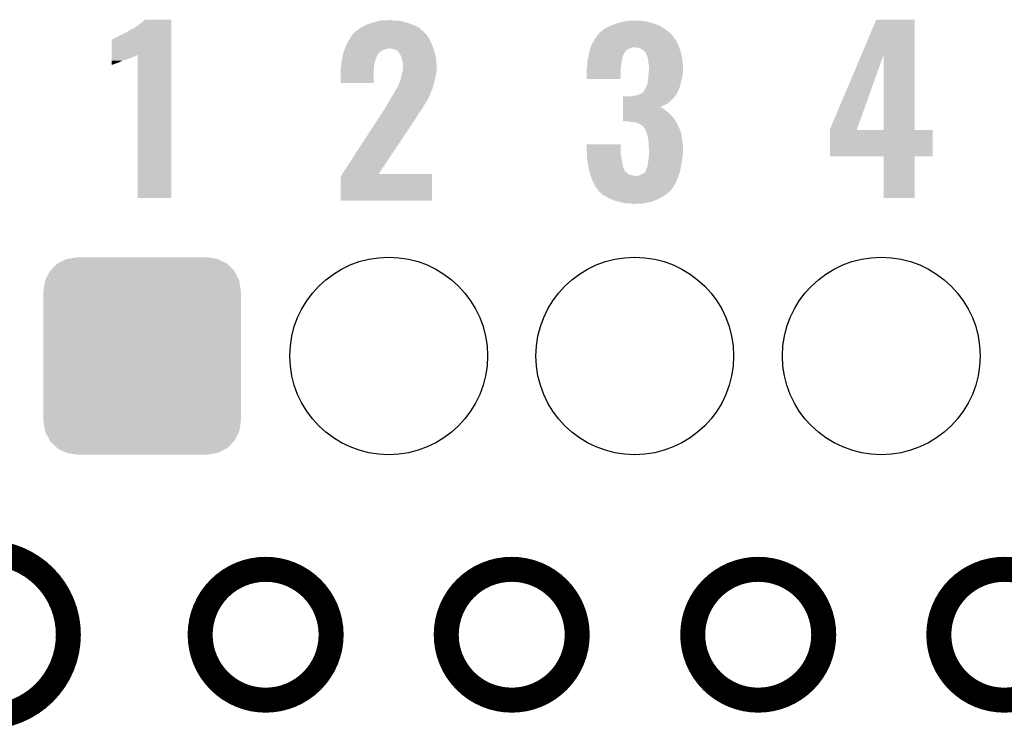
# Model space of a CAD drawing. Extents: x -1.3 to 24.2, y -3.9 to 39.2.
# Tile 22 of 34: x 5.4 to 11.4, y 24.3 to 28.6. Entities that reach past the tile are written whole.
import ezdxf

# ---------------------------------------------------------------- set-up
doc = ezdxf.new("R2010")
doc.units = 0
doc.layers.get('0').update_dxf_attribs({"linetype": 'CONTINUOUS'})
for name, color, linetype in [('PRESSURE_26_CLICK_V100_GKO', 5, 'CONTINUOUS'), ('PRESSURE_26_CLICK_V100_GTO', 14, 'CONTINUOUS'), ('PRESSURE_26_CLICK_V100_GTS', 12, 'CONTINUOUS')]:
    doc.layers.add(name, color=color, linetype=linetype)

# ---------------------------------------------------------------- blocks, each defined once
blk = doc.blocks.new('ROUND_33')
blk.add_circle((0, 0), 0.602)
blk = doc.blocks.new('CUSTOM_46')
for points in [[(-0.452138, 0.592028), (-0.40005, 0.600706), (0.457348, 0.592028), (0.40005, 0.600706)], [(-0.40005, 0.600706), (-0.40005, 0.60198), (0.40005, 0.600706), (0.40005, 0.60198)], [(-0.559382, 0.519598), (-0.519598, 0.560576), (0.560576, 0.519598), (0.51837, 0.560576)], [(-0.519598, 0.560576), (-0.512916, 0.564078), (0.51837, 0.560576), (0.514762, 0.564078)], [(-0.512916, 0.564078), (-0.463036, 0.590212), (0.514762, 0.564078), (0.46108, 0.590212)], [(-0.463036, 0.590212), (-0.452138, 0.592028), (0.46108, 0.590212), (0.457348, 0.592028)], [(-0.58926, 0.463036), (-0.564078, 0.51476), (0.590212, 0.463036), (0.563112, 0.51476)], [(-0.564078, 0.51476), (-0.559382, 0.519598), (0.563112, 0.51476), (0.560576, 0.519598)], [(-0.600706, 0.40005), (-0.592028, 0.457348), (0.600706, 0.40005), (0.59116, 0.457348)], [(-0.592028, 0.457348), (-0.58926, 0.463036), (0.59116, 0.457348), (0.590212, 0.463036)], [(-0.60198, -0.40005), (-0.60198, 0.40005), (0.60198, -0.40005), (0.60198, 0.40005)], [(-0.591158, -0.457348), (-0.600706, -0.40005), (0.592028, -0.457348), (0.600706, -0.40005)], [(-0.590212, -0.463036), (-0.591158, -0.457348), (0.589258, -0.463036), (0.592028, -0.457348)], [(-0.563108, -0.514762), (-0.590212, -0.463036), (0.564078, -0.514762), (0.589258, -0.463036)], [(-0.560576, -0.519598), (-0.563108, -0.514762), (0.559382, -0.519598), (0.564078, -0.514762)], [(-0.518366, -0.560576), (-0.560576, -0.519598), (0.519598, -0.560576), (0.559382, -0.519598)], [(-0.51476, -0.564078), (-0.518366, -0.560576), (0.512914, -0.564078), (0.519598, -0.560576)], [(-0.461078, -0.590212), (-0.51476, -0.564078), (0.463036, -0.590212), (0.512914, -0.564078)], [(-0.457348, -0.592028), (-0.461078, -0.590212), (0.452136, -0.592028), (0.463036, -0.590212)], [(-0.40005, -0.600706), (-0.457348, -0.592028), (0.40005, -0.600706), (0.452136, -0.592028)], [(-0.40005, -0.60198), (-0.40005, -0.600706), (0.40005, -0.60198), (0.40005, -0.600706)]]:
    blk.add_solid(points)

msp = doc.modelspace()

# ---------------------------------------------------------------- linework, layer by layer
at = {"layer": 'PRESSURE_26_CLICK_V100_GKO', "const_width": 0.1524}
msp.add_lwpolyline([(5.22986, 24.39924, 1), (5.22986, 25.4)], format="xyb", dxfattribs=at)
for points in [[(6.53288, 24.89962, 1), (7.33044, 24.89962, 1)], [(8.03148, 24.89962, 1), (8.82904, 24.89962, 1)], [(9.53262, 24.89962, 1), (10.33018, 24.89962, 1)], [(11.03122, 24.89962, 1), (11.82878, 24.89962, 1)]]:
    msp.add_lwpolyline(points, format="xyb", close=True, dxfattribs=at)
at = {"layer": 'PRESSURE_26_CLICK_V100_GTO'}
for points in [[(6.126482, 28.59532), (6.13918, 28.60294), (6.357618, 28.59532), (6.357618, 28.60294)], [(6.13918, 28.60294), (6.16966, 28.6258), (6.357618, 28.60294), (6.357618, 28.6258)], [(6.16966, 28.6258), (6.184898, 28.638498), (6.357618, 28.6258), (6.357618, 28.638498)], [(6.184898, 28.638498), (6.195038, 28.648636), (6.357618, 28.638498), (6.35762, 28.648636)], [(6.195038, 28.648636), (6.195064, 28.64866), (6.35762, 28.648636), (6.195064, 28.64866)], [(7.5086, 28.597858), (7.515862, 28.60294), (7.868918, 28.597858), (7.858756, 28.60294)], [(7.515862, 28.60294), (7.541262, 28.61564), (7.858756, 28.60294), (7.83336, 28.61564)], [(7.541262, 28.61564), (7.546342, 28.61818), (7.83336, 28.61564), (7.826248, 28.61818)], [(7.546342, 28.61818), (7.576824, 28.62834), (7.826248, 28.61818), (7.7978, 28.62834)], [(7.576824, 28.62834), (7.58444, 28.630878), (7.7978, 28.62834), (7.789552, 28.630878)], [(7.58444, 28.630878), (7.611876, 28.6385), (7.789552, 28.630878), (7.764782, 28.6385)], [(7.611876, 28.6385), (7.630164, 28.64358), (7.764782, 28.6385), (7.731762, 28.64358)], [(7.630164, 28.64358), (7.6835, 28.64612), (7.706362, 28.64358), (7.696202, 28.64612)], [(8.994142, 28.592782), (9.017, 28.60548), (9.362438, 28.592782), (9.341804, 28.60548)], [(9.017, 28.60548), (9.036812, 28.6131), (9.341804, 28.60548), (9.329422, 28.6131)], [(9.036812, 28.6131), (9.05002, 28.61818), (9.329422, 28.6131), (9.315198, 28.61818)], [(9.05002, 28.61818), (9.071356, 28.6258), (9.315198, 28.61818), (9.29386, 28.6258)], [(9.071356, 28.6258), (9.085582, 28.63088), (9.29386, 28.6258), (9.276082, 28.63088)], [(9.085582, 28.63088), (9.10844, 28.63596), (9.276082, 28.63088), (9.258302, 28.63596)], [(9.10844, 28.63596), (9.1313, 28.64104), (9.258302, 28.63596), (9.22782, 28.64104)], [(9.1313, 28.64104), (9.179558, 28.64358), (9.22782, 28.64104), (9.20242, 28.64358)], [(10.561202, 28.437718), (10.650226, 28.648636), (10.883908, 28.437718), (10.8839, 28.648636)], [(10.650226, 28.648636), (10.650238, 28.64866), (10.8839, 28.648636), (10.650238, 28.64866)], [(6.01218, 28.5369), (6.02488, 28.54198), (6.357616, 28.5369), (6.357616, 28.54198)], [(6.02488, 28.54198), (6.08076, 28.56992), (6.357616, 28.54198), (6.357618, 28.56992)], [(6.08076, 28.56992), (6.103618, 28.582622), (6.357618, 28.56992), (6.357618, 28.582622)], [(6.103618, 28.582622), (6.10616, 28.58516), (6.357618, 28.582622), (6.357618, 28.58516)], [(6.10616, 28.58516), (6.113778, 28.59024), (6.357618, 28.58516), (6.357618, 28.59024)], [(6.113778, 28.59024), (6.126482, 28.59532), (6.357618, 28.59024), (6.357618, 28.59532)], [(7.437122, 28.52166), (7.450182, 28.541978), (7.93242, 28.52166), (7.92226, 28.541978)], [(7.450182, 28.541978), (7.459982, 28.557222), (7.92226, 28.541978), (7.911374, 28.557222)], [(7.459982, 28.557222), (7.462518, 28.55976), (7.911374, 28.557222), (7.90956, 28.55976)], [(7.462518, 28.55976), (7.46506, 28.562302), (7.90956, 28.55976), (7.907018, 28.562302)], [(7.46506, 28.562302), (7.47268, 28.57246), (7.907018, 28.562302), (7.89686, 28.57246)], [(7.47268, 28.57246), (7.472682, 28.572462), (7.89686, 28.57246), (7.896858, 28.572462)], [(7.472682, 28.572462), (7.49046, 28.58516), (7.896858, 28.572462), (7.882888, 28.58516)], [(7.49046, 28.58516), (7.5086, 28.597858), (7.882888, 28.58516), (7.868918, 28.597858)], [(8.940214, 28.5369), (8.953892, 28.55468), (9.42086, 28.5369), (9.40816, 28.55468)], [(8.953892, 28.55468), (8.96366, 28.567378), (9.40816, 28.55468), (9.39546, 28.567378)], [(8.96366, 28.567378), (8.963662, 28.56738), (9.39546, 28.567378), (9.395458, 28.56738)], [(8.963662, 28.56738), (8.966202, 28.569922), (9.395458, 28.56738), (9.392154, 28.569922)], [(8.966202, 28.569922), (8.9789, 28.58008), (9.392154, 28.569922), (9.37895, 28.58008)], [(8.9789, 28.58008), (8.994138, 28.59278), (9.37895, 28.58008), (9.36244, 28.59278)], [(8.994138, 28.59278), (8.994142, 28.592782), (9.36244, 28.59278), (9.362438, 28.592782)], [(5.994408, 28.432742), (5.994424, 28.52674), (6.357614, 28.432742), (6.357616, 28.52674)], [(5.994424, 28.52674), (5.996946, 28.526746), (6.357616, 28.52674), (6.357616, 28.526746)], [(5.996946, 28.526746), (6.002024, 28.531822), (6.357616, 28.526746), (6.357616, 28.531822)], [(6.002024, 28.531822), (6.01218, 28.5369), (6.357616, 28.531822), (6.357616, 28.5369)], [(7.4168, 28.48102), (7.42061, 28.48864), (7.950382, 28.48102), (7.94766, 28.48864)], [(7.42061, 28.48864), (7.43458, 28.51658), (7.94766, 28.48864), (7.93496, 28.51658)], [(7.43458, 28.51658), (7.437122, 28.52166), (7.93496, 28.51658), (7.93242, 28.52166)], [(8.91159, 28.48102), (8.912496, 28.48356), (9.449648, 28.48102), (9.4488, 28.48356)], [(8.912496, 28.48356), (8.91794, 28.498802), (9.4488, 28.48356), (9.44245, 28.498802)], [(8.91794, 28.498802), (8.926648, 28.514042), (9.44245, 28.498802), (9.4361, 28.514042)], [(8.926648, 28.514042), (8.93826, 28.53436), (9.4361, 28.514042), (9.422554, 28.53436)], [(8.93826, 28.53436), (8.940214, 28.5369), (9.422554, 28.53436), (9.42086, 28.5369)], [(5.994406, 28.42514), (5.994408, 28.42768), (6.1341, 28.42514), (6.141718, 28.42768)], [(5.994406, 28.42006), (5.994406, 28.42514), (6.123938, 28.42006), (6.1341, 28.42514)], [(5.994408, 28.42768), (5.994408, 28.432742), (6.141718, 28.42768), (6.151848, 28.432742)], [(6.15188, 27.561564), (6.151848, 28.432742), (6.357596, 27.561564), (6.357614, 28.432742)], [(7.399528, 28.420058), (7.401052, 28.427674), (7.60476, 28.420058), (7.609836, 28.427674)], [(7.401052, 28.427674), (7.40156, 28.430216), (7.609836, 28.427674), (7.60984, 28.430216)], [(7.40156, 28.430216), (7.4041, 28.442918), (7.60984, 28.430216), (7.619998, 28.442918)], [(7.4041, 28.442918), (7.404102, 28.44292), (7.619998, 28.442918), (7.62, 28.44292)], [(7.404102, 28.44292), (7.407486, 28.453078), (7.62, 28.44292), (7.630158, 28.453078)], [(7.407486, 28.453078), (7.410872, 28.463238), (7.630158, 28.453078), (7.645396, 28.463238)], [(7.410872, 28.463238), (7.41172, 28.46578), (7.645396, 28.463238), (7.658098, 28.46578)], [(7.41172, 28.46578), (7.413412, 28.470858), (7.658098, 28.46578), (7.668258, 28.470858)], [(7.413412, 28.470858), (7.41426, 28.4734), (7.668258, 28.470858), (7.680958, 28.4734)], [(7.41426, 28.4734), (7.4168, 28.48102), (7.953104, 28.4734), (7.950382, 28.48102)], [(7.713978, 28.46832), (7.688578, 28.4734), (7.954918, 28.46832), (7.953104, 28.4734)], [(7.731756, 28.460702), (7.713978, 28.46832), (7.957638, 28.460702), (7.954918, 28.46832)], [(7.739382, 28.453078), (7.731756, 28.460702), (7.96036, 28.453078), (7.957638, 28.460702)], [(7.744454, 28.448006), (7.739382, 28.453078), (7.961554, 28.448006), (7.96036, 28.453078)], [(7.74446, 28.445462), (7.744454, 28.448006), (7.962154, 28.445462), (7.961554, 28.448006)], [(7.752078, 28.435302), (7.74446, 28.445462), (7.964544, 28.435302), (7.962154, 28.445462)], [(7.75716, 28.422602), (7.752078, 28.435302), (7.967532, 28.422602), (7.964544, 28.435302)], [(7.760624, 28.4099), (7.75716, 28.422602), (7.97052, 28.4099), (7.967532, 28.422602)], [(8.894688, 28.414978), (8.897618, 28.427678), (9.105898, 28.414978), (9.1059, 28.427678)], [(8.897618, 28.427678), (8.89762, 28.42768), (9.1059, 28.427678), (9.1059, 28.42768)], [(8.89762, 28.42768), (8.899252, 28.435298), (9.1059, 28.42768), (9.110978, 28.435298)], [(8.899252, 28.435298), (8.90034, 28.440376), (9.110978, 28.435298), (9.113518, 28.440376)], [(8.90034, 28.440376), (8.900886, 28.442918), (9.113518, 28.440376), (9.11352, 28.442918)], [(8.900886, 28.442918), (8.903062, 28.453078), (9.11352, 28.442918), (9.12114, 28.453078)], [(8.903062, 28.453078), (8.90524, 28.463238), (9.12114, 28.453078), (9.1313, 28.463238)], [(8.90524, 28.463238), (8.905242, 28.46324), (9.1313, 28.463238), (9.131302, 28.46324)], [(8.905242, 28.46324), (8.907962, 28.470858), (9.131302, 28.46324), (9.141458, 28.470858)], [(8.907962, 28.470858), (8.909776, 28.47594), (9.141458, 28.470858), (9.15416, 28.47594)], [(8.909776, 28.47594), (8.911588, 28.481018), (9.15416, 28.47594), (9.169398, 28.481018)], [(8.911588, 28.481018), (8.91159, 28.48102), (9.169398, 28.481018), (9.179558, 28.48102)], [(9.21004, 28.475942), (9.179558, 28.48102), (9.45134, 28.475942), (9.449648, 28.48102)], [(9.220198, 28.468322), (9.21004, 28.475942), (9.45388, 28.468322), (9.45134, 28.475942)], [(9.232894, 28.463242), (9.220198, 28.468322), (9.455574, 28.463242), (9.45388, 28.468322)], [(9.237982, 28.455624), (9.232894, 28.463242), (9.458112, 28.455624), (9.455574, 28.463242)], [(9.243054, 28.45308), (9.237982, 28.455624), (9.45896, 28.45308), (9.458112, 28.455624)], [(9.245598, 28.448004), (9.243054, 28.45308), (9.460652, 28.448004), (9.45896, 28.45308)], [(9.2456, 28.445464), (9.245598, 28.448004), (9.4615, 28.445464), (9.460652, 28.448004)], [(9.245604, 28.445458), (9.2456, 28.445464), (9.4615, 28.445458), (9.4615, 28.445464)], [(9.25322, 28.43022), (9.245604, 28.445458), (9.464358, 28.43022), (9.4615, 28.445458)], [(9.258298, 28.417522), (9.25322, 28.43022), (9.46674, 28.417522), (9.464358, 28.43022)], [(10.368282, 27.980644), (10.561202, 28.437718), (10.532654, 27.980644), (10.695902, 28.437718)], [(10.695918, 27.97556), (10.695902, 28.437718), (10.883924, 27.97556), (10.883908, 28.437718)], [(5.9944, 28.38704), (5.994402, 28.3972), (6.035038, 28.38704), (6.05536, 28.3972)], [(5.9944, 28.37942), (5.9944, 28.38704), (6.01218, 28.37942), (6.035038, 28.38704)], [(5.9944, 28.374364), (5.9944, 28.37942), (5.999536, 28.374364), (6.01218, 28.37942)], [(5.999476, 28.37434), (5.9944, 28.374364), (5.999476, 28.37434), (5.999536, 28.374364)], [(5.994402, 28.39974), (5.994404, 28.40736), (6.06298, 28.39974), (6.088382, 28.40736)], [(5.994402, 28.3972), (5.994402, 28.39974), (6.05536, 28.3972), (6.06298, 28.39974)], [(5.994404, 28.40736), (5.994406, 28.41498), (6.088382, 28.40736), (6.1087, 28.41498)], [(5.994406, 28.41498), (5.994406, 28.42006), (6.1087, 28.41498), (6.123938, 28.42006)], [(7.390382, 28.36164), (7.3914, 28.36672), (7.59206, 28.36164), (7.592694, 28.36672)], [(7.3914, 28.36672), (7.39343, 28.381958), (7.592694, 28.36672), (7.5946, 28.381958)], [(7.39343, 28.381958), (7.395802, 28.39974), (7.5946, 28.381958), (7.599678, 28.39974)], [(7.395802, 28.39974), (7.39648, 28.404818), (7.599678, 28.39974), (7.601708, 28.404818)], [(7.39648, 28.404818), (7.398002, 28.412436), (7.601708, 28.404818), (7.604758, 28.412436)], [(7.398002, 28.412436), (7.399528, 28.420058), (7.604758, 28.412436), (7.60476, 28.420058)], [(7.76478, 28.39466), (7.760624, 28.4099), (7.971324, 28.39466), (7.97052, 28.4099)], [(7.76732, 28.384502), (7.76478, 28.39466), (7.971858, 28.384502), (7.971324, 28.39466)], [(7.76732, 28.361642), (7.76732, 28.384502), (7.97306, 28.361642), (7.971858, 28.384502)], [(8.888094, 28.36164), (8.89, 28.369262), (9.09574, 28.36164), (9.096692, 28.369262)], [(8.89, 28.394662), (8.89117, 28.399738), (9.100094, 28.394662), (9.10082, 28.399738)], [(8.89, 28.38196), (8.89, 28.394662), (9.09828, 28.38196), (9.100094, 28.394662)], [(8.89, 28.369262), (8.89, 28.38196), (9.096692, 28.369262), (9.09828, 28.38196)], [(8.89117, 28.399738), (8.894688, 28.414978), (9.10082, 28.399738), (9.105898, 28.414978)], [(9.260114, 28.404822), (9.258298, 28.417522), (9.46912, 28.404822), (9.46674, 28.417522)], [(9.26338, 28.38196), (9.260114, 28.404822), (9.471408, 28.38196), (9.46912, 28.404822)], [(9.26592, 28.366722), (9.26338, 28.38196), (9.47293, 28.366722), (9.471408, 28.38196)], [(9.26592, 28.354022), (9.26592, 28.366722), (9.4742, 28.354022), (9.47293, 28.366722)], [(7.38886, 28.354022), (7.390382, 28.36164), (7.591212, 28.354022), (7.59206, 28.36164)], [(7.38886, 28.338778), (7.38886, 28.354022), (7.58952, 28.338778), (7.591212, 28.354022)], [(7.38886, 28.262604), (7.38886, 28.338778), (7.589496, 28.262604), (7.58952, 28.338778)], [(7.754982, 28.28798), (7.75716, 28.303222), (7.9629, 28.28798), (7.967254, 28.303222)], [(7.75716, 28.303222), (7.757884, 28.305758), (7.967254, 28.303222), (7.96798, 28.305758)], [(7.757884, 28.305758), (7.76224, 28.321), (7.96798, 28.305758), (7.970156, 28.321)], [(7.76224, 28.321), (7.762874, 28.32354), (7.970156, 28.321), (7.97052, 28.32354)], [(7.762874, 28.32354), (7.766684, 28.338778), (7.97052, 28.32354), (7.97306, 28.338778)], [(7.766684, 28.338778), (7.76732, 28.341322), (7.97306, 28.338778), (7.97306, 28.341322)], [(7.76732, 28.341322), (7.76732, 28.361642), (7.97306, 28.341322), (7.97306, 28.361642)], [(8.88746, 28.359102), (8.888094, 28.36164), (9.095486, 28.359102), (9.09574, 28.36164)], [(8.88746, 28.336242), (8.88746, 28.359102), (9.0932, 28.336242), (9.095486, 28.359102)], [(8.88746, 28.288004), (8.88746, 28.336242), (9.093176, 28.288004), (9.0932, 28.336242)], [(9.261854, 28.298138), (9.26338, 28.31338), (9.46912, 28.298138), (9.471024, 28.31338)], [(9.26338, 28.31338), (9.265688, 28.33878), (9.471024, 28.31338), (9.4742, 28.33878)], [(9.265688, 28.33878), (9.26592, 28.341318), (9.4742, 28.33878), (9.4742, 28.341318)], [(9.26592, 28.341318), (9.26592, 28.354022), (9.4742, 28.341318), (9.4742, 28.354022)], [(7.589496, 28.26258), (7.38886, 28.262604), (7.589496, 28.26258), (7.589496, 28.262604)], [(7.7343, 28.237178), (7.736844, 28.242256), (7.950198, 28.237178), (7.952738, 28.242256)], [(7.736844, 28.242256), (7.738118, 28.244798), (7.952738, 28.242256), (7.95274, 28.244798)], [(7.738118, 28.244798), (7.741936, 28.25242), (7.95274, 28.244798), (7.954532, 28.25242)], [(7.741936, 28.25242), (7.74446, 28.252444), (7.954532, 28.25242), (7.954538, 28.252444)], [(7.74446, 28.252444), (7.744462, 28.260044), (7.954538, 28.252444), (7.956326, 28.260044)], [(7.744462, 28.260044), (7.74954, 28.270202), (7.956326, 28.260044), (7.958716, 28.270202)], [(7.74954, 28.270202), (7.75462, 28.285442), (7.958716, 28.270202), (7.962302, 28.285442)], [(7.75462, 28.285442), (7.754982, 28.28798), (7.962302, 28.285442), (7.9629, 28.28798)], [(9.093176, 28.28798), (8.88746, 28.288004), (9.093176, 28.28798), (9.093176, 28.288004)], [(9.2456, 28.234642), (9.253222, 28.247338), (9.4518, 28.234642), (9.456416, 28.247338)], [(9.253222, 28.24734), (9.2583, 28.265122), (9.456418, 28.24734), (9.459974, 28.265122)], [(9.253222, 28.247338), (9.253222, 28.24734), (9.456416, 28.247338), (9.456418, 28.24734)], [(9.2583, 28.265122), (9.259146, 28.272742), (9.459974, 28.265122), (9.4615, 28.272742)], [(9.259146, 28.272742), (9.26084, 28.28798), (9.4615, 28.272742), (9.466072, 28.28798)], [(9.26084, 28.28798), (9.261854, 28.298138), (9.466072, 28.28798), (9.46912, 28.298138)], [(7.700006, 28.178758), (7.706358, 28.18892), (7.92734, 28.178758), (7.931248, 28.18892)], [(7.706358, 28.18892), (7.71906, 28.21178), (7.931248, 28.18892), (7.94004, 28.21178)], [(7.71906, 28.21178), (7.728582, 28.227018), (7.94004, 28.21178), (7.94766, 28.227018)], [(7.728582, 28.227018), (7.731758, 28.2321), (7.94766, 28.227018), (7.948928, 28.2321)], [(7.731758, 28.2321), (7.7343, 28.237178), (7.948928, 28.2321), (7.950198, 28.237178)], [(9.154162, 28.1813), (9.16686, 28.18384), (9.424034, 28.1813), (9.42594, 28.18384)], [(9.16686, 28.18384), (9.197342, 28.188922), (9.42594, 28.18384), (9.429328, 28.188922)], [(9.197342, 28.188922), (9.202416, 28.19146), (9.429328, 28.188922), (9.43102, 28.19146)], [(9.202416, 28.19146), (9.2075, 28.194002), (9.43102, 28.19146), (9.433558, 28.194002)], [(9.2075, 28.194002), (9.22782, 28.204164), (9.433558, 28.194002), (9.43864, 28.204164)], [(9.22782, 28.204164), (9.23798, 28.21686), (9.43864, 28.204164), (9.444988, 28.21686)], [(9.23798, 28.21686), (9.240518, 28.2194), (9.444988, 28.21686), (9.44626, 28.2194)], [(9.240518, 28.2194), (9.240522, 28.219404), (9.44626, 28.2194), (9.44626, 28.219404)], [(9.240522, 28.219404), (9.243062, 28.224482), (9.44626, 28.219404), (9.448106, 28.224482)], [(9.243062, 28.224482), (9.2456, 28.234642), (9.448106, 28.224482), (9.4518, 28.234642)], [(7.660638, 28.112718), (7.66826, 28.125422), (7.889238, 28.112718), (7.89559, 28.125422)], [(7.66826, 28.125422), (7.668262, 28.127958), (7.89559, 28.125422), (7.89686, 28.127958)], [(7.668262, 28.127958), (7.668264, 28.127966), (7.89686, 28.127958), (7.896864, 28.127966)], [(7.668264, 28.127966), (7.675882, 28.138122), (7.896864, 28.127966), (7.904478, 28.138122)], [(7.675882, 28.138122), (7.678926, 28.143196), (7.904478, 28.138122), (7.907018, 28.143196)], [(7.678926, 28.143196), (7.680452, 28.145742), (7.907018, 28.143196), (7.909558, 28.145742)], [(7.680452, 28.145742), (7.6835, 28.15082), (7.909558, 28.145742), (7.912292, 28.15082)], [(7.6835, 28.15082), (7.69366, 28.1686), (7.912292, 28.15082), (7.921868, 28.1686)], [(7.69366, 28.1686), (7.700006, 28.178758), (7.921868, 28.1686), (7.92734, 28.178758)], [(9.108452, 28.115238), (9.108456, 28.13558), (9.334544, 28.115238), (9.375138, 28.13558)], [(9.108456, 28.13558), (9.108458, 28.14828), (9.375138, 28.13558), (9.39292, 28.14828)], [(9.108458, 28.14828), (9.108462, 28.17368), (9.39292, 28.14828), (9.418318, 28.17368)], [(9.108462, 28.17368), (9.108464, 28.1813), (9.418318, 28.17368), (9.424034, 28.1813)], [(7.62165, 28.05176), (7.638158, 28.077158), (7.8486, 28.05176), (7.863838, 28.077158)], [(7.638158, 28.077158), (7.651368, 28.09748), (7.863838, 28.077158), (7.87908, 28.09748)], [(7.651368, 28.09748), (7.65302, 28.10002), (7.87908, 28.09748), (7.880772, 28.10002)], [(7.65302, 28.10002), (7.660638, 28.112718), (7.880772, 28.10002), (7.889238, 28.112718)], [(9.108442, 28.04922), (9.108444, 28.06446), (9.41578, 28.04922), (9.40308, 28.06446)], [(9.108444, 28.06446), (9.108446, 28.07716), (9.40308, 28.06446), (9.39038, 28.07716)], [(9.108446, 28.07716), (9.10845, 28.09748), (9.39038, 28.07716), (9.36498, 28.09748)], [(9.10845, 28.1051), (9.108452, 28.110178), (9.35482, 28.1051), (9.347204, 28.110178)], [(9.10845, 28.09748), (9.10845, 28.1051), (9.36498, 28.09748), (9.35482, 28.1051)], [(9.108452, 28.11272), (9.108452, 28.115238), (9.339582, 28.11272), (9.334544, 28.115238)], [(9.108452, 28.110178), (9.108452, 28.11272), (9.347204, 28.110178), (9.339582, 28.11272)], [(7.398766, 27.70886), (7.60349, 28.02382), (7.620046, 27.70886), (7.83082, 28.02382)], [(7.60349, 28.02382), (7.62165, 28.05176), (7.83082, 28.02382), (7.8486, 28.05176)], [(9.10844, 28.03144), (9.108442, 28.04922), (9.42848, 28.03144), (9.41578, 28.04922)], [(9.10844, 28.028924), (9.10844, 28.03144), (9.430054, 28.028924), (9.42848, 28.03144)], [(9.141456, 28.0289), (9.10844, 28.028924), (9.430068, 28.0289), (9.430054, 28.028924)], [(9.143994, 28.026366), (9.141456, 28.0289), (9.431652, 28.026366), (9.430068, 28.0289)], [(9.146538, 28.02636), (9.143994, 28.026366), (9.431656, 28.02636), (9.431652, 28.026366)], [(9.1694, 28.02382), (9.146538, 28.02636), (9.433244, 28.02382), (9.431656, 28.02636)], [(9.189716, 28.02128), (9.1694, 28.02382), (9.434832, 28.02128), (9.433244, 28.02382)], [(9.207498, 28.01366), (9.189716, 28.02128), (9.439594, 28.01366), (9.434832, 28.02128)], [(9.21173, 28.011122), (9.207498, 28.01366), (9.44118, 28.011122), (9.439594, 28.01366)], [(9.220198, 28.006042), (9.21173, 28.011122), (9.443212, 28.006042), (9.44118, 28.011122)], [(9.230358, 27.998422), (9.220198, 28.006042), (9.44626, 27.998422), (9.443212, 28.006042)], [(9.235438, 27.990802), (9.230358, 27.998422), (9.449308, 27.990802), (9.44626, 27.998422)], [(9.237974, 27.985736), (9.235438, 27.990802), (9.451334, 27.985736), (9.449308, 27.990802)], [(9.240502, 27.98572), (9.237974, 27.985736), (9.45134, 27.98572), (9.451334, 27.985736)], [(9.24814, 27.96794), (9.240502, 27.98572), (9.458452, 27.96794), (9.45134, 27.98572)], [(9.250998, 27.960318), (9.24814, 27.96794), (9.4615, 27.960318), (9.458452, 27.96794)], [(9.255758, 27.947622), (9.250998, 27.960318), (9.463454, 27.947622), (9.4615, 27.960318)], [(9.259346, 27.9273), (9.255758, 27.947622), (9.46658, 27.9273), (9.463454, 27.947622)], [(10.36828, 27.975588), (10.368282, 27.980644), (10.53085, 27.975588), (10.532654, 27.980644)], [(10.36828, 27.97556), (10.36828, 27.975588), (10.695918, 27.97556), (10.53085, 27.975588)], [(10.36828, 27.975536), (10.36828, 27.97556), (10.99312, 27.975536), (10.883924, 27.97556)], [(10.36828, 27.815564), (10.36828, 27.975536), (10.993096, 27.815564), (10.99312, 27.975536)], [(8.88746, 27.8511), (8.887482, 27.889176), (9.0932, 27.8511), (9.0932, 27.889176)], [(8.887482, 27.889176), (8.887484, 27.8892), (9.0932, 27.889176), (8.887484, 27.8892)], [(9.26338, 27.904442), (9.259346, 27.9273), (9.47039, 27.904442), (9.46658, 27.9273)], [(9.26338, 27.896822), (9.26338, 27.904442), (9.47166, 27.896822), (9.47039, 27.904442)], [(9.26338, 27.884122), (9.26338, 27.896822), (9.472508, 27.884122), (9.47166, 27.896822)], [(9.26592, 27.868882), (9.26338, 27.884122), (9.473524, 27.868882), (9.472508, 27.884122)], [(8.887922, 27.84094), (8.88746, 27.8511), (9.0932, 27.84094), (9.0932, 27.8511)], [(8.888732, 27.82316), (8.887922, 27.84094), (9.09574, 27.82316), (9.0932, 27.84094)], [(8.889424, 27.80792), (8.888732, 27.82316), (9.09828, 27.80792), (9.09574, 27.82316)], [(9.265636, 27.82062), (9.26592, 27.823162), (9.47166, 27.82062), (9.472168, 27.823162)], [(9.26592, 27.858722), (9.26592, 27.868882), (9.4742, 27.858722), (9.473524, 27.868882)], [(9.26592, 27.833318), (9.26592, 27.858722), (9.4742, 27.833318), (9.4742, 27.858722)], [(9.26592, 27.823162), (9.26592, 27.833318), (9.472168, 27.823162), (9.4742, 27.833318)], [(8.89, 27.795222), (8.889424, 27.80792), (9.100662, 27.795222), (9.09828, 27.80792)], [(8.894412, 27.76728), (8.89, 27.795222), (9.1059, 27.76728), (9.100662, 27.795222)], [(8.89762, 27.74696), (8.894412, 27.76728), (9.108442, 27.74696), (9.1059, 27.76728)], [(9.2583, 27.7622), (9.259388, 27.76982), (9.46261, 27.7622), (9.46404, 27.76982)], [(9.259388, 27.76982), (9.26084, 27.77998), (9.46404, 27.76982), (9.465602, 27.77998)], [(9.26084, 27.77998), (9.26338, 27.8003), (9.465602, 27.77998), (9.468728, 27.8003)], [(9.26338, 27.8003), (9.263662, 27.80284), (9.468728, 27.8003), (9.46912, 27.80284)], [(9.263662, 27.80284), (9.265636, 27.82062), (9.46912, 27.80284), (9.47166, 27.82062)], [(10.695916, 27.81554), (10.36828, 27.815564), (10.993096, 27.81554), (10.993096, 27.815564)], [(10.695918, 27.815516), (10.695916, 27.81554), (10.8839, 27.815516), (10.993096, 27.81554)], [(10.69594, 27.561564), (10.695918, 27.815516), (10.883876, 27.561564), (10.8839, 27.815516)], [(7.388864, 27.693624), (7.39875, 27.708836), (7.945116, 27.693624), (7.94512, 27.708836)], [(7.39875, 27.708836), (7.398766, 27.70886), (7.94512, 27.708836), (7.620046, 27.70886)], [(8.897622, 27.746958), (8.89762, 27.74696), (9.108442, 27.746958), (9.108442, 27.74696)], [(8.902702, 27.726642), (8.897622, 27.746958), (9.118602, 27.726642), (9.108442, 27.746958)], [(8.903972, 27.72156), (8.902702, 27.726642), (9.12368, 27.72156), (9.118602, 27.726642)], [(8.905244, 27.716478), (8.903972, 27.72156), (9.131302, 27.716478), (9.12368, 27.72156)], [(8.907782, 27.70632), (8.905244, 27.716478), (9.141464, 27.70632), (9.131302, 27.716478)], [(8.907784, 27.706318), (8.907782, 27.70632), (9.141466, 27.706318), (9.141464, 27.70632)], [(8.90869, 27.70378), (8.907784, 27.706318), (9.151618, 27.70378), (9.141466, 27.706318)], [(8.910504, 27.6987), (8.90869, 27.70378), (9.16686, 27.6987), (9.151618, 27.70378)], [(9.210042, 27.70124), (9.2202, 27.70632), (9.447688, 27.70124), (9.449276, 27.70632)], [(9.2202, 27.70632), (9.232902, 27.711402), (9.449276, 27.70632), (9.450864, 27.711402)], [(9.232902, 27.711402), (9.243062, 27.719024), (9.450864, 27.711402), (9.453246, 27.719024)], [(9.243062, 27.719024), (9.247122, 27.729178), (9.453246, 27.719024), (9.45642, 27.729178)], [(9.247122, 27.729178), (9.24814, 27.731724), (9.45642, 27.729178), (9.456896, 27.731724)], [(9.24814, 27.731724), (9.248142, 27.734264), (9.456896, 27.731724), (9.457372, 27.734264)], [(9.248142, 27.734264), (9.25576, 27.749502), (9.457372, 27.734264), (9.46023, 27.749502)], [(9.25576, 27.749502), (9.2583, 27.7622), (9.46023, 27.749502), (9.46261, 27.7622)], [(7.38886, 27.546324), (7.388864, 27.693624), (7.945096, 27.546324), (7.945116, 27.693624)], [(8.911412, 27.69616), (8.910504, 27.6987), (9.182102, 27.69616), (9.16686, 27.6987)], [(8.914132, 27.68854), (8.911412, 27.69616), (9.44372, 27.68854), (9.4461, 27.69616)], [(8.92048, 27.670762), (8.914132, 27.68854), (9.43594, 27.670762), (9.44372, 27.68854)], [(8.931912, 27.6479), (8.92048, 27.670762), (9.425938, 27.6479), (9.43594, 27.670762)], [(8.943338, 27.625044), (8.931912, 27.6479), (9.411244, 27.625044), (9.425938, 27.6479)], [(9.182102, 27.69616), (9.192262, 27.696162), (9.4461, 27.69616), (9.4461, 27.696162)], [(9.192262, 27.696162), (9.19988, 27.698698), (9.4461, 27.696162), (9.446894, 27.698698)], [(9.19988, 27.698698), (9.210042, 27.70124), (9.446894, 27.698698), (9.447688, 27.70124)], [(8.953494, 27.614886), (8.943338, 27.625044), (9.404714, 27.614886), (9.411244, 27.625044)], [(8.953498, 27.612338), (8.953494, 27.614886), (9.403078, 27.612338), (9.404714, 27.614886)], [(8.9535, 27.609804), (8.953498, 27.612338), (9.400544, 27.609804), (9.403078, 27.612338)], [(8.964588, 27.59964), (8.9535, 27.609804), (9.39038, 27.59964), (9.400544, 27.609804)], [(8.981214, 27.5844), (8.964588, 27.59964), (9.3726, 27.5844), (9.39038, 27.59964)], [(8.983982, 27.581862), (8.981214, 27.5844), (9.368792, 27.581862), (9.3726, 27.5844)], [(6.357596, 27.56154), (6.15188, 27.561564), (6.357596, 27.56154), (6.357596, 27.561564)], [(7.945096, 27.5463), (7.38886, 27.546324), (7.945096, 27.5463), (7.945096, 27.546324)], [(9.006206, 27.56916), (8.983982, 27.581862), (9.349738, 27.56916), (9.368792, 27.581862)], [(9.019538, 27.56154), (9.006206, 27.56916), (9.334498, 27.56154), (9.349738, 27.56916)], [(9.037318, 27.55392), (9.019538, 27.56154), (9.31926, 27.55392), (9.334498, 27.56154)], [(9.055098, 27.5463), (9.037318, 27.55392), (9.300208, 27.5463), (9.31926, 27.55392)], [(9.083676, 27.53868), (9.055098, 27.5463), (9.281158, 27.53868), (9.300208, 27.5463)], [(9.0932, 27.53614), (9.083676, 27.53868), (9.269092, 27.53614), (9.281158, 27.53868)], [(9.128758, 27.52852), (9.0932, 27.53614), (9.232898, 27.52852), (9.269092, 27.53614)], [(9.166858, 27.52598), (9.156698, 27.52852), (9.1821, 27.52598), (9.232898, 27.52852)], [(10.883876, 27.56154), (10.69594, 27.561564), (10.883876, 27.56154), (10.883876, 27.561564)]]:
    msp.add_solid(points, dxfattribs=at)

# ---------------------------------------------------------------- block references
at = {"layer": 'PRESSURE_26_CLICK_V100_GTS'}
for name, p in [('CUSTOM_46', (6.17982, 26.59888)), ('ROUND_33', (7.68096, 26.59888)), ('ROUND_33', (9.17956, 26.59888)), ('ROUND_33', (10.6807, 26.59888))]:
    msp.add_blockref(name, p, dxfattribs=at)

doc.saveas('drawing.dxf')
